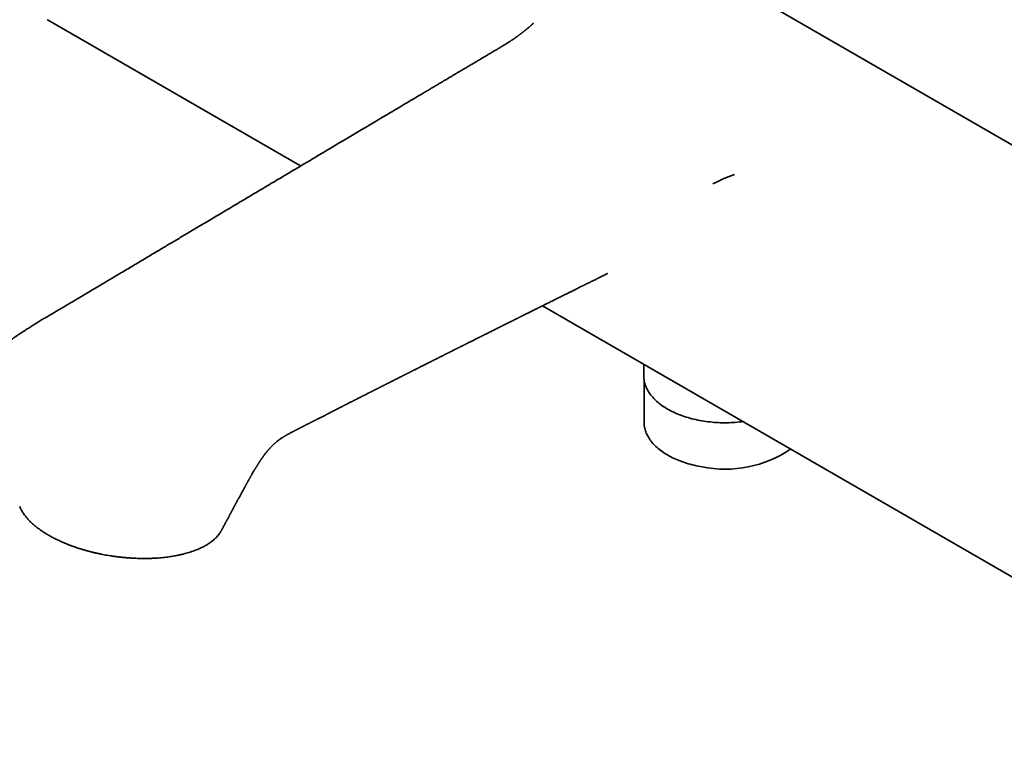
# Model space of a CAD drawing. Header units: millimetres. Extents: x 8 to 935, y 12 to 397.
# Tile 5 of 10: x 664 to 792, y 94 to 190. Entities that reach past the tile are written whole.
import ezdxf

# ---------------------------------------------------------------- set-up
doc = ezdxf.new("R2010")
doc.units = ezdxf.units.MM

msp = doc.modelspace()

# ---------------------------------------------------------------- linework, layer by layer
at = {"color": 7, "linetype": 'Continuous', "lineweight": 35}
for p, q in [((806.82, 165.62), (728.52, 210.82)), ((667.76, 189.9), (700.52, 170.99)), ((725.69, 185.93), (725.69, 185.93)), ((740.32, 157.04), (740.31, 157.03)), ((731.91, 152.86), (833.57, 94.17)), ((745.04, 145.28), (745.04, 143.75)), ((745.07, 143.35), (745.07, 137.77)), ((699.61, 136.58), (699.61, 136.58))]:
    msp.add_line(p, q, dxfattribs=at)
at = {"color": 7, "linetype": 'Continuous', "lineweight": 35, "flags": 128}
for points in [[(667.66, 189.95), (667.76, 189.9), (667.76, 189.9)], [(745.04, 143.75), (745.05, 143.59), (745.06, 143.43), (745.08, 143.27), (745.1, 143.11), (745.13, 142.96), (745.17, 142.8), (745.22, 142.64), (745.27, 142.49), (745.33, 142.33), (745.4, 142.18), (745.48, 142.03), (745.56, 141.87), (745.65, 141.72), (745.74, 141.57), (745.84, 141.43), (745.95, 141.28), (746.07, 141.14), (746.19, 140.99), (746.32, 140.85), (746.45, 140.72), (746.59, 140.58), (746.74, 140.45), (746.89, 140.31), (747.05, 140.18), (747.21, 140.06), (747.38, 139.93), (747.56, 139.81), (747.74, 139.69), (747.93, 139.57), (748.12, 139.46), (748.32, 139.35), (748.52, 139.24), (748.72, 139.14), (748.94, 139.04), (749.15, 138.94), (749.37, 138.84), (749.6, 138.75), (749.82, 138.66), (750.06, 138.58), (750.29, 138.5), (750.53, 138.42), (750.78, 138.35), (751.02, 138.28), (751.27, 138.21), (751.52, 138.15), (751.78, 138.09), (752.04, 138.03), (752.3, 137.98), (752.56, 137.93), (752.83, 137.89), (753.09, 137.85), (753.36, 137.82), (753.63, 137.79), (753.9, 137.76), (754.17, 137.74), (754.45, 137.72), (754.72, 137.7), (754.99, 137.69), (755.27, 137.69), (755.54, 137.69), (755.82, 137.69), (756.09, 137.69), (756.37, 137.7), (756.64, 137.72), (756.91, 137.74), (757.19, 137.76), (757.46, 137.79), (757.73, 137.82), (757.93, 137.84)], [(752.59, 131.97), (752.33, 132.02), (752.07, 132.07), (751.81, 132.12), (751.56, 132.18), (751.31, 132.24), (751.06, 132.31), (750.81, 132.38), (750.57, 132.45), (750.33, 132.53), (750.09, 132.61), (749.86, 132.69), (749.63, 132.78), (749.41, 132.87), (749.19, 132.96), (748.97, 133.06), (748.76, 133.16), (748.55, 133.27), (748.35, 133.37), (748.15, 133.48), (747.96, 133.6), (747.77, 133.71), (747.59, 133.83), (747.42, 133.95), (747.25, 134.08), (747.08, 134.2), (746.92, 134.33), (746.77, 134.47), (746.62, 134.6), (746.48, 134.74), (746.35, 134.87), (746.22, 135.01), (746.1, 135.15), (745.98, 135.3), (745.87, 135.44), (745.77, 135.59), (745.68, 135.74), (745.59, 135.89), (745.5, 136.04), (745.43, 136.19), (745.36, 136.35), (745.3, 136.5), (745.25, 136.66), (745.2, 136.81), (745.16, 136.97), (745.13, 137.13), (745.1, 137.28), (745.08, 137.44), (745.07, 137.6), (745.07, 137.76), (745.07, 137.77)]]:
    msp.add_lwpolyline(points, dxfattribs=at)
at = {"color": 7, "linetype": 'Continuous', "lineweight": 35}
msp.add_arc((755.61, 146.73), 15.06, 258.4386, 304.2943, dxfattribs=at)
for points, knots in [([(730.69, 189.49), (730.69, 189.49), (730.69, 189.49), (730.69, 189.49), (730.68, 189.48), (730.67, 189.47), (730.65, 189.44), (730.62, 189.42), (730.59, 189.39), (730.56, 189.36), (730.53, 189.33), (730.5, 189.3), (730.46, 189.26), (730.43, 189.23), (730.39, 189.2), (730.35, 189.17), (730.32, 189.13), (730.28, 189.1), (730.25, 189.07), (730.22, 189.05), (730.19, 189.02), (730.15, 188.99), (730.11, 188.95), (730.06, 188.91), (730.02, 188.87), (729.97, 188.84), (729.94, 188.81), (729.9, 188.78), (729.87, 188.75), (729.84, 188.73), (729.8, 188.7), (729.76, 188.66), (729.72, 188.63), (729.68, 188.6), (729.65, 188.58), (729.61, 188.55), (729.57, 188.52), (729.53, 188.48), (729.48, 188.44), (729.42, 188.39), (729.36, 188.34), (729.31, 188.31), (729.27, 188.28), (729.23, 188.24), (729.18, 188.2), (729.11, 188.16), (729.05, 188.11), (729.01, 188.08), (729, 188.07)], [0, 0, 0, 0, 0.001156, 0.016507, 0.031352, 0.057193, 0.083659, 0.110675, 0.138151, 0.16467, 0.187709, 0.212824, 0.238506, 0.263695, 0.284313, 0.30642, 0.331545, 0.353034, 0.372476, 0.389106, 0.405104, 0.423679, 0.449864, 0.47687, 0.501702, 0.523472, 0.542171, 0.558673, 0.577914, 0.594477, 0.613021, 0.633559, 0.655452, 0.674053, 0.688429, 0.704551, 0.724694, 0.74755, 0.770042, 0.803171, 0.833034, 0.858017, 0.871431, 0.890175, 0.914289, 0.943791, 0.978701, 1, 1, 1, 1]), ([(729, 188.07), (728.98, 188.05), (728.95, 188.03), (728.9, 187.99), (728.86, 187.96), (728.82, 187.93), (728.77, 187.9), (728.71, 187.85), (728.64, 187.8), (728.57, 187.75), (728.51, 187.71), (728.46, 187.67), (728.41, 187.64), (728.35, 187.6), (728.29, 187.55), (728.2, 187.5), (728.11, 187.43), (728, 187.36), (727.88, 187.28), (727.74, 187.19), (727.58, 187.09), (727.42, 186.98), (727.23, 186.86), (727.04, 186.74), (726.83, 186.61), (726.61, 186.48), (726.39, 186.35), (726.16, 186.21), (725.92, 186.07), (725.76, 185.97), (725.69, 185.93)], [0, 0, 0, 0, 0.015933, 0.034504, 0.049911, 0.06219, 0.073881, 0.098322, 0.124147, 0.145698, 0.165337, 0.182477, 0.196914, 0.214162, 0.235491, 0.260933, 0.290506, 0.324224, 0.36209, 0.404091, 0.450194, 0.500345, 0.554456, 0.612404, 0.674024, 0.735291, 0.7994, 0.866068, 0.934953, 1, 1, 1, 1]), ([(725.69, 185.93), (725.67, 185.92), (725.48, 185.8), (725.11, 185.59), (724.59, 185.28), (724.09, 184.98), (723.6, 184.69), (723.13, 184.41), (722.66, 184.14), (722.21, 183.87), (721.76, 183.6), (721.32, 183.34), (720.89, 183.09), (720.48, 182.85), (720.09, 182.61), (719.71, 182.39), (719.34, 182.17), (718.99, 181.96), (718.66, 181.76), (718.33, 181.57), (718.03, 181.39), (717.74, 181.22), (717.48, 181.06), (717.23, 180.91), (716.99, 180.77), (716.76, 180.64), (716.29, 180.36), (715.58, 179.94), (714.62, 179.37), (713.66, 178.79), (712.68, 178.21), (709.07, 176.07), (704.14, 173.14), (699.22, 170.21), (696.92, 168.84), (695.95, 168.27), (694.99, 167.7), (694.03, 167.13), (693.08, 166.56), (692.14, 166), (691.2, 165.44), (690.27, 164.89), (689.35, 164.34), (688.43, 163.79), (687.63, 163.32), (686.94, 162.91), (686.36, 162.56), (685.78, 162.22), (685.19, 161.87), (684.59, 161.51), (683.99, 161.15), (683.37, 160.79), (682.74, 160.41), (682.1, 160.03), (681.44, 159.64), (680.77, 159.24), (680.08, 158.83), (679.38, 158.41), (678.67, 157.99), (677.94, 157.56), (676.69, 156.81), (674.9, 155.75), (672.58, 154.38), (670.25, 152.99), (668.59, 152.01), (667.62, 151.44), (667.34, 151.27), (667.06, 151.11), (666.78, 150.94), (666.51, 150.78), (666.23, 150.61), (665.96, 150.44), (665.68, 150.26), (665.42, 150.09), (665.17, 149.93), (664.94, 149.77), (664.71, 149.63), (664.5, 149.49), (664.29, 149.36), (664.11, 149.23), (663.93, 149.12), (663.77, 149.02), (663.63, 148.92), (663.5, 148.84), (663.41, 148.77), (663.35, 148.73), (663.31, 148.7), (663.27, 148.67), (663.24, 148.65), (663.2, 148.62), (663.15, 148.59), (663.11, 148.55), (663.05, 148.51), (663, 148.47), (662.94, 148.43), (662.87, 148.37), (662.8, 148.32), (662.74, 148.27), (662.69, 148.23), (662.65, 148.21), (662.63, 148.18), (662.6, 148.16), (662.58, 148.15), (662.56, 148.13), (662.53, 148.1), (662.49, 148.07), (662.44, 148.03), (662.36, 147.96), (662.25, 147.88), (662.13, 147.77), (662.03, 147.67), (661.93, 147.59), (661.84, 147.51), (661.76, 147.42), (661.67, 147.34), (661.58, 147.25), (661.51, 147.18), (661.45, 147.12), (661.4, 147.07), (661.35, 147.01), (661.28, 146.94), (661.21, 146.86), (661.12, 146.76), (661.02, 146.65), (660.94, 146.55), (660.87, 146.47), (660.82, 146.42), (660.78, 146.37), (660.75, 146.32), (660.72, 146.28), (660.69, 146.25), (660.68, 146.23), (660.66, 146.21), (660.64, 146.19), (660.62, 146.16), (660.6, 146.13), (660.57, 146.09), (660.53, 146.04), (660.49, 145.98), (660.44, 145.91), (660.38, 145.84), (660.33, 145.76), (660.29, 145.69), (660.25, 145.63), (660.21, 145.58), (660.18, 145.54), (660.16, 145.5), (660.14, 145.47), (660.12, 145.43), (660.09, 145.38), (660.05, 145.33), (660.02, 145.27), (659.98, 145.21), (659.95, 145.15), (659.91, 145.09), (659.88, 145.02), (659.84, 144.96), (659.81, 144.9), (659.78, 144.85), (659.76, 144.8), (659.74, 144.76), (659.72, 144.73), (659.71, 144.7), (659.69, 144.66), (659.67, 144.62), (659.64, 144.56), (659.61, 144.5), (659.59, 144.44), (659.56, 144.38), (659.53, 144.32), (659.5, 144.25), (659.47, 144.19), (659.44, 144.11), (659.41, 144.02), (659.36, 143.9), (659.32, 143.78), (659.28, 143.66), (659.25, 143.57), (659.23, 143.49), (659.2, 143.42), (659.18, 143.34), (659.16, 143.25), (659.13, 143.17), (659.11, 143.09), (659.1, 143.01), (659.08, 142.93), (659.06, 142.86), (659.05, 142.78), (659.03, 142.69), (659.01, 142.6), (659, 142.51), (658.99, 142.42), (658.97, 142.34), (658.96, 142.26), (658.96, 142.19), (658.95, 142.13), (658.94, 142.07), (658.94, 142), (658.93, 141.92), (658.93, 141.85), (658.92, 141.77), (658.92, 141.7), (658.92, 141.62), (658.91, 141.56), (658.91, 141.5), (658.91, 141.45), (658.91, 141.4), (658.91, 141.34), (658.91, 141.27), (658.92, 141.19), (658.92, 141.11), (658.92, 141.03), (658.93, 140.95), (658.93, 140.87), (658.94, 140.78), (658.95, 140.7), (658.96, 140.61), (658.97, 140.52), (658.98, 140.43), (658.99, 140.34), (659, 140.26), (659.02, 140.17), (659.03, 140.1), (659.05, 140.02), (659.06, 139.95), (659.07, 139.88), (659.09, 139.81), (659.11, 139.73), (659.13, 139.65), (659.15, 139.57), (659.17, 139.49), (659.18, 139.43), (659.2, 139.37), (659.21, 139.33), (659.22, 139.28), (659.24, 139.25), (659.25, 139.2), (659.27, 139.14), (659.29, 139.07), (659.31, 139), (659.34, 138.93), (659.35, 138.88), (659.37, 138.83), (659.39, 138.78), (659.4, 138.74), (659.42, 138.71), (659.43, 138.67), (659.45, 138.62), (659.46, 138.58), (659.48, 138.55), (659.48, 138.55)], [0, 0, 0, 0, 0.000744, 0.007843, 0.01476, 0.021495, 0.028048, 0.034419, 0.040609, 0.046616, 0.052715, 0.058614, 0.064314, 0.069814, 0.075114, 0.080215, 0.085116, 0.089818, 0.09432, 0.098622, 0.102725, 0.106628, 0.110126, 0.113446, 0.116591, 0.119681, 0.12278, 0.135452, 0.148275, 0.161248, 0.174373, 0.187639, 0.306369, 0.372859, 0.38592, 0.398944, 0.411828, 0.424567, 0.437416, 0.450113, 0.462667, 0.475138, 0.487536, 0.499859, 0.51211, 0.51985, 0.527561, 0.535321, 0.543242, 0.551326, 0.559423, 0.567678, 0.576088, 0.584656, 0.59356, 0.602627, 0.611858, 0.621252, 0.630808, 0.640528, 0.650384, 0.681331, 0.71245, 0.743741, 0.775203, 0.778952, 0.782703, 0.786456, 0.790213, 0.79395, 0.797573, 0.80168, 0.805608, 0.809352, 0.812908, 0.816343, 0.81958, 0.822625, 0.82547, 0.828113, 0.830571, 0.832856, 0.834827, 0.836637, 0.838281, 0.83888, 0.839453, 0.839999, 0.840519, 0.841077, 0.841754, 0.842429, 0.843192, 0.844043, 0.844982, 0.846008, 0.847122, 0.848246, 0.848843, 0.849363, 0.849807, 0.850172, 0.850478, 0.850822, 0.851305, 0.851927, 0.852688, 0.853587, 0.855775, 0.857779, 0.859601, 0.861238, 0.862693, 0.863972, 0.865794, 0.867426, 0.868867, 0.869712, 0.870628, 0.871644, 0.872808, 0.87412, 0.87601, 0.878019, 0.880146, 0.881124, 0.88212, 0.883028, 0.883806, 0.884453, 0.884969, 0.885353, 0.885606, 0.885961, 0.886427, 0.887006, 0.887696, 0.888492, 0.889298, 0.890678, 0.891982, 0.893211, 0.894364, 0.895417, 0.896314, 0.897054, 0.897523, 0.898015, 0.898638, 0.899393, 0.90028, 0.901273, 0.902285, 0.903287, 0.904277, 0.905276, 0.906263, 0.907238, 0.908161, 0.908933, 0.90955, 0.910011, 0.910414, 0.910981, 0.911713, 0.912611, 0.913595, 0.914529, 0.91541, 0.916536, 0.917563, 0.918537, 0.919481, 0.921148, 0.922975, 0.924912, 0.926894, 0.928118, 0.929236, 0.930376, 0.931596, 0.932872, 0.934179, 0.935434, 0.93662, 0.937711, 0.938756, 0.939869, 0.941236, 0.942636, 0.944057, 0.945399, 0.946587, 0.947668, 0.948743, 0.949569, 0.950423, 0.95144, 0.95264, 0.953709, 0.954811, 0.955896, 0.956956, 0.957923, 0.958753, 0.959445, 0.960106, 0.960852, 0.961958, 0.963189, 0.964371, 0.965539, 0.96662, 0.967737, 0.968918, 0.97009, 0.971337, 0.972575, 0.973933, 0.975242, 0.976358, 0.977435, 0.978645, 0.979612, 0.980591, 0.981581, 0.982671, 0.983636, 0.984697, 0.985844, 0.987042, 0.987947, 0.9887, 0.989306, 0.989853, 0.99037, 0.99086, 0.991737, 0.99279, 0.993956, 0.994701, 0.995444, 0.996168, 0.996814, 0.997334, 0.997764, 0.998262, 0.998894, 0.99972, 1, 1, 1, 1]), ([(699.61, 136.58), (699.61, 136.58), (699.64, 136.59), (699.68, 136.62), (699.75, 136.65), (699.82, 136.69), (699.89, 136.72), (699.94, 136.75), (699.98, 136.77), (700.03, 136.8), (700.09, 136.83), (700.16, 136.86), (700.23, 136.9), (700.3, 136.93), (700.37, 136.97), (700.43, 137), (700.49, 137.03), (700.54, 137.06), (700.58, 137.08), (700.62, 137.1), (700.68, 137.13), (700.74, 137.16), (700.81, 137.2), (700.9, 137.24), (701.01, 137.3), (701.11, 137.35), (701.18, 137.39), (701.23, 137.41), (701.28, 137.44), (701.32, 137.46), (701.36, 137.48), (701.42, 137.51), (701.49, 137.55), (701.58, 137.59), (701.67, 137.63), (701.75, 137.68), (701.83, 137.72), (701.9, 137.75), (701.97, 137.79), (702.02, 137.82), (702.08, 137.84), (702.13, 137.87), (702.2, 137.91), (702.27, 137.94), (702.35, 137.98), (702.43, 138.02), (702.5, 138.06), (702.58, 138.1), (702.68, 138.15), (702.81, 138.22), (702.98, 138.3), (703.14, 138.39), (703.3, 138.47), (703.47, 138.55), (703.61, 138.63), (703.73, 138.69), (703.82, 138.73), (703.9, 138.77), (703.97, 138.81), (704.03, 138.84), (704.08, 138.86), (704.13, 138.89), (704.2, 138.93), (704.28, 138.97), (704.38, 139.02), (704.48, 139.07), (704.58, 139.12), (704.66, 139.16), (704.73, 139.2), (704.78, 139.22), (704.83, 139.25), (704.87, 139.27), (704.93, 139.3), (704.98, 139.33), (705.05, 139.36), (705.11, 139.39), (705.19, 139.43), (705.28, 139.48), (705.37, 139.52), (705.45, 139.56), (705.5, 139.59), (705.55, 139.61), (705.57, 139.63), (705.6, 139.64), (705.63, 139.66), (705.67, 139.68), (705.72, 139.7), (705.8, 139.74), (705.89, 139.79), (706, 139.84), (706.09, 139.89), (706.18, 139.94), (706.26, 139.98), (706.32, 140.01), (706.36, 140.03), (706.39, 140.05), (706.43, 140.06), (706.46, 140.08), (706.51, 140.1), (706.57, 140.13), (706.63, 140.16), (706.69, 140.19), (706.77, 140.24), (706.86, 140.28), (706.96, 140.33), (707.03, 140.37), (707.07, 140.39), (707.12, 140.41), (707.15, 140.43), (707.19, 140.45), (707.22, 140.46), (707.26, 140.48), (707.31, 140.51), (707.37, 140.54), (707.43, 140.57), (707.5, 140.61), (707.56, 140.64), (707.63, 140.67), (707.7, 140.71), (707.76, 140.74), (707.83, 140.77), (707.89, 140.8), (707.94, 140.83), (707.98, 140.85), (708.02, 140.87), (708.06, 140.89), (708.11, 140.92), (708.16, 140.94), (708.23, 140.98), (708.29, 141.01), (708.36, 141.04), (708.44, 141.08), (708.52, 141.12), (708.6, 141.17), (708.68, 141.2), (708.74, 141.24), (708.79, 141.26), (708.82, 141.28), (708.86, 141.3), (708.9, 141.32), (708.94, 141.34), (709.02, 141.38), (709.14, 141.44), (709.26, 141.5), (709.36, 141.55), (709.44, 141.59), (709.51, 141.62), (709.56, 141.65), (709.61, 141.68), (709.64, 141.69), (709.67, 141.71), (709.71, 141.73), (709.76, 141.75), (709.83, 141.79), (709.9, 141.82), (709.97, 141.86), (710.04, 141.9), (710.12, 141.94), (710.2, 141.97), (710.26, 142.01), (710.32, 142.04), (710.37, 142.06), (710.42, 142.08), (710.45, 142.1), (710.49, 142.12), (710.52, 142.14), (710.56, 142.16), (710.62, 142.19), (710.68, 142.22), (710.74, 142.25), (710.81, 142.28), (710.88, 142.32), (710.94, 142.35), (711.01, 142.39), (711.08, 142.42), (711.14, 142.45), (711.2, 142.48), (711.25, 142.51), (711.29, 142.53), (711.33, 142.55), (711.38, 142.57), (711.43, 142.6), (711.5, 142.63), (711.57, 142.67), (711.64, 142.7), (711.71, 142.74), (711.79, 142.78), (711.87, 142.82), (711.95, 142.86), (712.02, 142.9), (712.07, 142.92), (712.11, 142.94), (712.15, 142.96), (712.18, 142.98), (712.22, 143), (712.26, 143.02), (712.31, 143.04), (712.37, 143.07), (712.45, 143.11), (712.55, 143.16), (712.65, 143.22), (712.75, 143.26), (712.83, 143.31), (712.9, 143.34), (712.95, 143.37), (712.99, 143.39), (713.02, 143.4), (713.05, 143.41), (713.08, 143.43), (713.12, 143.45), (713.17, 143.48), (713.23, 143.51), (713.3, 143.54), (713.36, 143.58), (713.43, 143.61), (713.5, 143.64), (713.58, 143.68), (713.67, 143.73), (713.75, 143.77), (713.82, 143.8), (713.87, 143.83), (713.92, 143.86), (713.97, 143.88), (714.02, 143.91), (714.08, 143.94), (714.15, 143.97), (714.23, 144.01), (714.31, 144.05), (714.39, 144.09), (714.47, 144.13), (714.55, 144.17), (714.62, 144.21), (714.68, 144.24), (714.74, 144.27), (714.79, 144.29), (714.85, 144.32), (714.91, 144.36), (714.99, 144.4), (715.08, 144.44), (715.17, 144.49), (715.28, 144.54), (715.41, 144.61), (715.55, 144.68), (715.68, 144.74), (715.81, 144.81), (715.94, 144.87), (716.07, 144.94), (716.2, 145.01), (716.35, 145.08), (716.49, 145.15), (716.62, 145.21), (716.74, 145.28), (716.86, 145.34), (716.99, 145.4), (717.13, 145.47), (717.28, 145.55), (717.41, 145.61), (717.52, 145.67), (717.6, 145.71), (717.68, 145.75), (717.74, 145.78), (717.8, 145.81), (717.88, 145.85), (717.96, 145.89), (718.08, 145.95), (718.2, 146.01), (718.31, 146.06), (718.4, 146.11), (718.48, 146.15), (718.55, 146.19), (718.61, 146.22), (718.66, 146.24), (718.7, 146.26), (718.74, 146.28), (718.77, 146.29), (718.8, 146.31), (718.84, 146.33), (718.89, 146.36), (718.96, 146.39), (719.05, 146.43), (719.15, 146.48), (719.23, 146.53), (719.31, 146.57), (719.37, 146.6), (719.43, 146.63), (719.48, 146.65), (719.53, 146.68), (719.56, 146.69), (719.59, 146.71), (719.62, 146.72), (719.65, 146.74), (719.69, 146.76), (719.75, 146.79), (719.83, 146.83), (719.91, 146.87), (720.01, 146.92), (720.14, 146.98), (720.28, 147.05), (720.4, 147.11), (720.5, 147.16), (720.57, 147.2), (720.64, 147.23), (720.7, 147.26), (720.75, 147.29), (720.79, 147.31), (720.83, 147.33), (720.87, 147.35), (720.92, 147.38), (720.99, 147.41), (721.07, 147.45), (721.16, 147.49), (721.26, 147.54), (721.37, 147.6), (721.48, 147.66), (721.58, 147.7), (721.64, 147.74), (721.7, 147.76), (721.73, 147.78), (721.76, 147.79), (721.78, 147.8), (721.8, 147.81), (721.82, 147.82), (721.84, 147.84), (721.88, 147.86), (721.94, 147.89), (722.02, 147.93), (722.12, 147.97), (722.22, 148.03), (722.33, 148.08), (722.44, 148.14), (722.57, 148.2), (722.73, 148.28), (722.9, 148.36), (723.06, 148.44), (723.21, 148.52), (723.36, 148.6), (723.48, 148.66), (723.58, 148.71), (723.64, 148.74), (723.71, 148.77), (723.77, 148.8), (723.83, 148.83), (723.87, 148.85), (723.91, 148.87), (723.94, 148.89), (723.96, 148.9), (723.98, 148.9), (723.99, 148.91), (724.01, 148.92), (724.03, 148.93), (724.07, 148.95), (724.12, 148.98), (724.2, 149.02), (724.28, 149.06), (724.37, 149.1), (724.47, 149.15), (724.58, 149.21), (724.7, 149.26), (724.82, 149.33), (724.97, 149.4), (725.15, 149.49), (725.37, 149.6), (725.6, 149.71), (725.83, 149.83), (726.02, 149.93), (726.15, 149.99), (726.22, 150.03), (726.28, 150.05), (726.33, 150.08), (726.36, 150.1), (726.39, 150.11), (726.42, 150.13), (726.45, 150.14), (726.5, 150.16), (726.55, 150.19), (726.63, 150.23), (726.72, 150.27), (726.82, 150.32), (726.92, 150.38), (727.03, 150.43), (727.13, 150.48), (727.24, 150.53), (727.4, 150.61), (727.62, 150.72), (727.84, 150.83), (728.01, 150.92), (728.11, 150.97), (728.22, 151.02), (728.32, 151.08), (728.43, 151.13), (728.54, 151.18), (728.63, 151.23), (728.71, 151.27), (728.77, 151.3), (728.82, 151.32), (728.85, 151.34), (728.88, 151.35), (728.9, 151.36), (728.93, 151.38), (728.97, 151.4), (729.02, 151.42), (729.08, 151.45), (729.16, 151.49), (729.25, 151.54), (729.34, 151.58), (729.46, 151.64), (729.61, 151.72), (729.79, 151.8), (729.97, 151.9), (730.15, 151.99), (730.33, 152.07), (730.49, 152.15), (730.64, 152.23), (730.78, 152.3), (730.92, 152.37), (731.04, 152.43), (731.15, 152.48), (731.25, 152.53), (731.34, 152.58), (731.41, 152.61), (731.47, 152.64), (731.5, 152.66), (731.53, 152.67), (731.56, 152.69), (731.61, 152.71), (731.66, 152.74), (731.72, 152.77), (731.79, 152.8), (731.86, 152.83), (731.93, 152.87), (732.03, 152.92), (732.14, 152.98), (732.28, 153.05), (732.47, 153.14), (732.71, 153.26), (733, 153.4), (733.24, 153.52), (733.44, 153.62), (733.57, 153.69), (733.71, 153.76), (733.84, 153.82), (733.95, 153.88), (734.06, 153.93), (734.15, 153.97), (734.22, 154.01), (734.28, 154.04), (734.33, 154.07), (734.38, 154.09), (734.42, 154.11), (734.48, 154.14), (734.56, 154.18), (734.67, 154.23), (734.78, 154.29), (734.91, 154.35), (735.05, 154.42), (735.2, 154.5), (735.34, 154.57), (735.49, 154.64), (735.65, 154.72), (735.82, 154.8), (736, 154.89), (736.2, 154.99), (736.43, 155.11), (736.67, 155.23), (736.87, 155.33), (737.02, 155.4), (737.09, 155.44), (737.16, 155.47), (737.21, 155.5), (737.26, 155.52), (737.29, 155.53), (737.32, 155.55), (737.36, 155.57), (737.41, 155.59), (737.47, 155.63), (737.55, 155.66), (737.64, 155.71), (737.73, 155.75), (737.82, 155.8), (737.95, 155.86), (738.12, 155.95), (738.32, 156.05), (738.52, 156.14), (738.71, 156.24), (738.88, 156.32), (739.03, 156.4), (739.15, 156.46), (739.27, 156.52), (739.4, 156.58), (739.53, 156.65), (739.66, 156.71), (739.78, 156.77), (739.88, 156.82), (739.97, 156.86), (740.04, 156.9), (740.1, 156.93), (740.15, 156.95), (740.18, 156.97), (740.2, 156.98), (740.23, 156.99), (740.26, 157.01), (740.29, 157.02), (740.31, 157.03), (740.32, 157.03)], [0, 0, 0, 0, 0.000239, 0.001679, 0.003622, 0.005418, 0.006972, 0.008282, 0.009348, 0.010462, 0.011935, 0.013751, 0.015677, 0.01734, 0.019028, 0.020727, 0.022212, 0.023404, 0.024307, 0.025368, 0.026646, 0.028141, 0.029852, 0.032361, 0.035073, 0.037988, 0.039431, 0.040777, 0.041943, 0.04293, 0.043739, 0.045295, 0.047159, 0.049275, 0.051494, 0.053806, 0.05569, 0.05752, 0.059151, 0.060582, 0.061814, 0.0632, 0.064806, 0.066631, 0.068618, 0.070572, 0.072477, 0.074333, 0.076145, 0.080342, 0.084388, 0.088326, 0.092372, 0.096568, 0.100952, 0.103107, 0.105324, 0.107456, 0.109316, 0.110585, 0.111748, 0.113055, 0.114533, 0.116941, 0.11949, 0.121994, 0.124453, 0.126854, 0.128139, 0.129376, 0.130564, 0.131704, 0.132939, 0.134368, 0.136012, 0.137724, 0.139326, 0.141909, 0.144137, 0.146043, 0.14771, 0.148481, 0.149189, 0.149833, 0.150583, 0.151587, 0.152844, 0.154352, 0.157173, 0.159783, 0.162184, 0.164375, 0.166326, 0.168003, 0.168863, 0.169629, 0.170331, 0.171225, 0.172392, 0.173815, 0.175392, 0.176939, 0.178454, 0.181335, 0.184087, 0.185382, 0.186551, 0.187593, 0.188509, 0.189299, 0.190025, 0.190936, 0.192201, 0.193727, 0.195381, 0.197034, 0.198686, 0.200339, 0.201991, 0.203642, 0.2053, 0.206763, 0.20803, 0.2091, 0.209974, 0.21091, 0.212098, 0.213538, 0.215162, 0.216825, 0.218524, 0.220259, 0.22235, 0.224483, 0.226424, 0.228064, 0.229122, 0.230001, 0.230767, 0.231696, 0.23282, 0.23414, 0.237609, 0.241306, 0.243241, 0.245205, 0.246966, 0.24847, 0.249473, 0.250317, 0.251024, 0.251835, 0.253147, 0.254751, 0.256519, 0.258336, 0.260203, 0.262119, 0.264085, 0.265644, 0.267072, 0.26834, 0.269447, 0.270393, 0.271179, 0.271927, 0.272991, 0.274307, 0.275864, 0.277495, 0.279133, 0.280779, 0.282433, 0.284095, 0.285844, 0.287486, 0.288929, 0.290172, 0.291217, 0.292075, 0.293091, 0.294421, 0.296065, 0.297885, 0.299678, 0.301443, 0.303485, 0.305488, 0.307447, 0.309234, 0.310383, 0.311407, 0.312306, 0.31308, 0.313832, 0.314834, 0.316111, 0.317665, 0.319324, 0.322136, 0.324754, 0.32718, 0.329393, 0.330852, 0.332136, 0.333246, 0.333819, 0.334384, 0.335128, 0.336067, 0.337438, 0.339074, 0.340733, 0.342311, 0.343808, 0.345224, 0.347703, 0.349887, 0.351825, 0.353589, 0.354854, 0.356011, 0.357084, 0.358333, 0.359871, 0.361675, 0.36368, 0.365674, 0.367639, 0.369574, 0.37148, 0.373219, 0.374796, 0.376212, 0.377474, 0.37882, 0.38036, 0.382423, 0.384687, 0.386914, 0.389081, 0.392801, 0.396277, 0.399483, 0.402674, 0.405628, 0.408804, 0.412249, 0.415907, 0.419376, 0.422578, 0.425547, 0.42841, 0.431581, 0.434999, 0.438671, 0.44254, 0.444644, 0.446737, 0.448612, 0.450254, 0.451667, 0.453094, 0.455507, 0.458242, 0.461264, 0.464568, 0.46641, 0.468328, 0.470119, 0.471647, 0.47291, 0.47391, 0.47459, 0.475287, 0.476154, 0.477189, 0.478393, 0.479767, 0.482193, 0.484658, 0.487127, 0.488612, 0.490098, 0.491586, 0.492984, 0.494133, 0.495014, 0.49565, 0.496145, 0.496714, 0.497955, 0.499464, 0.50124, 0.503284, 0.505587, 0.508862, 0.512394, 0.516185, 0.517885, 0.519632, 0.521384, 0.522898, 0.524136, 0.525092, 0.525999, 0.526945, 0.52793, 0.529787, 0.531769, 0.533905, 0.536276, 0.539216, 0.542456, 0.544274, 0.546, 0.547378, 0.548196, 0.548809, 0.549233, 0.549672, 0.550189, 0.550784, 0.551456, 0.553087, 0.555047, 0.557339, 0.559961, 0.562732, 0.565413, 0.568003, 0.572514, 0.576716, 0.580609, 0.584227, 0.587898, 0.591708, 0.593243, 0.594799, 0.596376, 0.597971, 0.599407, 0.600595, 0.601499, 0.602178, 0.602631, 0.602961, 0.603358, 0.603826, 0.604364, 0.604975, 0.606484, 0.608306, 0.610442, 0.612613, 0.615035, 0.617707, 0.620573, 0.623559, 0.626665, 0.631641, 0.636898, 0.642437, 0.648258, 0.654362, 0.656248, 0.657893, 0.659292, 0.660445, 0.661353, 0.662015, 0.662528, 0.66341, 0.664517, 0.665849, 0.667405, 0.669762, 0.672354, 0.674933, 0.677496, 0.680043, 0.682573, 0.685087, 0.691915, 0.698703, 0.701271, 0.703853, 0.706448, 0.709056, 0.711677, 0.714312, 0.716834, 0.718507, 0.719939, 0.721131, 0.722081, 0.722555, 0.723062, 0.72376, 0.724651, 0.725735, 0.727391, 0.72936, 0.731609, 0.733876, 0.736103, 0.74036, 0.744463, 0.749145, 0.753606, 0.757847, 0.761765, 0.765472, 0.76897, 0.772234, 0.775205, 0.777877, 0.78025, 0.782376, 0.784186, 0.785681, 0.786414, 0.78704, 0.787772, 0.78874, 0.790049, 0.79158, 0.793206, 0.794924, 0.796733, 0.798634, 0.801806, 0.805205, 0.808814, 0.815538, 0.822591, 0.829973, 0.833238, 0.836563, 0.839936, 0.843092, 0.845926, 0.848438, 0.850627, 0.85235, 0.853801, 0.855055, 0.856207, 0.857259, 0.858308, 0.860486, 0.862985, 0.865807, 0.86895, 0.872416, 0.876205, 0.879438, 0.882964, 0.886784, 0.890899, 0.89531, 0.900016, 0.905639, 0.911635, 0.918004, 0.920151, 0.922033, 0.923637, 0.924962, 0.926008, 0.926775, 0.927306, 0.928284, 0.929551, 0.931106, 0.932951, 0.935085, 0.937373, 0.939631, 0.941858, 0.946897, 0.951772, 0.956483, 0.961141, 0.966023, 0.968868, 0.971788, 0.974784, 0.977855, 0.981002, 0.984225, 0.987412, 0.98967, 0.991664, 0.993395, 0.994862, 0.996065, 0.996762, 0.997325, 0.997812, 0.998514, 0.999467, 1, 1, 1, 1]), ([(693.67, 130.06), (693.68, 130.09), (693.72, 130.16), (693.78, 130.27), (693.84, 130.37), (693.89, 130.46), (693.93, 130.53), (693.96, 130.59), (693.99, 130.64), (694.02, 130.69), (694.05, 130.75), (694.09, 130.82), (694.14, 130.91), (694.21, 131.02), (694.29, 131.17), (694.38, 131.31), (694.45, 131.44), (694.51, 131.54), (694.56, 131.61), (694.59, 131.68), (694.63, 131.73), (694.66, 131.78), (694.68, 131.81), (694.7, 131.85), (694.72, 131.88), (694.74, 131.92), (694.78, 131.97), (694.82, 132.04), (694.87, 132.12), (694.92, 132.2), (694.97, 132.29), (695.03, 132.37), (695.08, 132.45), (695.13, 132.53), (695.17, 132.6), (695.22, 132.66), (695.26, 132.73), (695.31, 132.8), (695.35, 132.86), (695.38, 132.91), (695.41, 132.96), (695.44, 132.99), (695.46, 133.02), (695.47, 133.05), (695.5, 133.08), (695.53, 133.13), (695.58, 133.19), (695.62, 133.25), (695.67, 133.32), (695.71, 133.38), (695.76, 133.44), (695.81, 133.51), (695.86, 133.58), (695.93, 133.67), (696.02, 133.78), (696.1, 133.88), (696.18, 133.99), (696.27, 134.08), (696.34, 134.18), (696.41, 134.25), (696.46, 134.31), (696.51, 134.36), (696.56, 134.42), (696.62, 134.48), (696.68, 134.55), (696.74, 134.61), (696.8, 134.67), (696.85, 134.72), (696.91, 134.77), (696.95, 134.82), (696.99, 134.85), (697.02, 134.88), (697.04, 134.9), (697.06, 134.92), (697.09, 134.95), (697.13, 134.98), (697.22, 135.06), (697.35, 135.18), (697.52, 135.31), (697.67, 135.43), (697.82, 135.54), (697.96, 135.64), (698.08, 135.72), (698.16, 135.77), (698.21, 135.8), (698.26, 135.84), (698.31, 135.87), (698.37, 135.9), (698.43, 135.94), (698.52, 135.99), (698.62, 136.05), (698.73, 136.12), (698.83, 136.17), (698.93, 136.23), (699.02, 136.27), (699.1, 136.31), (699.18, 136.36), (699.27, 136.4), (699.36, 136.45), (699.45, 136.5), (699.53, 136.54), (699.59, 136.57), (699.61, 136.58)], [0, 0, 0, 0, 0.010323, 0.023281, 0.034647, 0.044399, 0.052511, 0.058959, 0.063722, 0.06905, 0.07532, 0.082597, 0.090427, 0.104829, 0.119804, 0.135388, 0.151554, 0.160168, 0.167895, 0.174715, 0.180614, 0.185578, 0.189599, 0.19267, 0.195889, 0.20046, 0.206398, 0.213723, 0.222452, 0.231969, 0.241584, 0.251296, 0.261105, 0.26905, 0.277056, 0.285123, 0.293251, 0.301383, 0.308675, 0.31483, 0.320282, 0.324345, 0.327041, 0.33007, 0.334457, 0.340965, 0.349019, 0.357342, 0.36565, 0.373942, 0.382217, 0.390473, 0.398711, 0.413373, 0.428002, 0.442651, 0.457319, 0.472005, 0.486508, 0.498124, 0.506818, 0.51426, 0.523245, 0.533599, 0.544466, 0.555726, 0.564849, 0.574212, 0.583779, 0.592205, 0.59882, 0.602951, 0.606112, 0.610006, 0.614918, 0.620846, 0.627752, 0.660688, 0.68614, 0.710459, 0.733946, 0.757097, 0.779927, 0.788952, 0.797268, 0.804559, 0.811519, 0.819913, 0.829826, 0.841251, 0.858412, 0.874559, 0.889523, 0.903312, 0.915932, 0.92739, 0.938689, 0.951945, 0.963773, 0.976837, 0.991126, 1, 1, 1, 1]), ([(690.25, 123.72), (690.26, 123.75), (690.29, 123.8), (690.32, 123.87), (690.35, 123.92), (690.37, 123.95), (690.38, 123.98), (690.4, 124), (690.41, 124.03), (690.43, 124.06), (690.45, 124.1), (690.47, 124.14), (690.49, 124.18), (690.52, 124.23), (690.54, 124.28), (690.56, 124.32), (690.58, 124.35), (690.6, 124.38), (690.62, 124.42), (690.64, 124.46), (690.67, 124.51), (690.7, 124.57), (690.73, 124.63), (690.77, 124.7), (690.81, 124.78), (690.85, 124.85), (690.88, 124.92), (690.92, 124.98), (690.95, 125.04), (690.99, 125.11), (691.03, 125.2), (691.1, 125.33), (691.17, 125.45), (691.22, 125.54), (691.25, 125.59), (691.27, 125.64), (691.3, 125.69), (691.32, 125.74), (691.36, 125.8), (691.39, 125.86), (691.43, 125.93), (691.47, 126.01), (691.51, 126.08), (691.54, 126.14), (691.56, 126.19), (691.58, 126.22), (691.61, 126.27), (691.63, 126.32), (691.66, 126.37), (691.69, 126.42), (691.72, 126.47), (691.74, 126.51), (691.76, 126.56), (691.79, 126.6), (691.81, 126.64), (691.83, 126.69), (691.86, 126.74), (691.89, 126.8), (691.93, 126.86), (691.96, 126.92), (691.99, 126.97), (692.02, 127.03), (692.04, 127.08), (692.07, 127.12), (692.09, 127.16), (692.11, 127.2), (692.14, 127.25), (692.17, 127.31), (692.21, 127.39), (692.26, 127.49), (692.32, 127.59), (692.37, 127.69), (692.42, 127.78), (692.48, 127.88), (692.54, 128), (692.62, 128.13), (692.7, 128.3), (692.79, 128.46), (692.88, 128.63), (692.97, 128.79), (693.05, 128.93), (693.12, 129.07), (693.19, 129.19), (693.25, 129.31), (693.31, 129.41), (693.35, 129.49), (693.39, 129.56), (693.43, 129.63), (693.47, 129.7), (693.51, 129.78), (693.56, 129.86), (693.61, 129.95), (693.64, 130.02), (693.66, 130.05), (693.67, 130.06)], [0, 0, 0, 0, 0.013002, 0.023651, 0.031578, 0.036668, 0.039944, 0.043774, 0.048327, 0.053604, 0.059374, 0.065396, 0.071671, 0.079917, 0.088142, 0.094766, 0.099635, 0.103636, 0.109534, 0.11635, 0.124088, 0.132982, 0.143151, 0.154597, 0.166723, 0.178661, 0.188907, 0.198917, 0.20879, 0.218699, 0.228671, 0.25305, 0.279028, 0.287641, 0.295904, 0.303635, 0.310833, 0.318316, 0.327567, 0.338035, 0.347794, 0.361387, 0.372879, 0.382499, 0.390298, 0.394668, 0.400982, 0.409324, 0.418375, 0.426596, 0.433985, 0.440541, 0.448202, 0.4543, 0.460402, 0.468574, 0.476718, 0.486042, 0.495396, 0.504585, 0.513607, 0.522464, 0.530585, 0.536928, 0.542786, 0.54939, 0.557359, 0.566683, 0.577025, 0.594013, 0.611725, 0.625493, 0.639833, 0.655671, 0.671224, 0.69728, 0.720965, 0.747633, 0.774445, 0.799994, 0.823763, 0.842778, 0.862966, 0.884153, 0.897133, 0.910444, 0.922502, 0.932477, 0.942387, 0.954757, 0.968895, 0.982749, 0.996194, 1, 1, 1, 1]), ([(664.08, 126.84), (664.08, 126.83), (664.11, 126.75), (664.17, 126.6), (664.28, 126.39), (664.39, 126.2), (664.51, 126), (664.64, 125.8), (664.78, 125.61), (664.93, 125.43), (665.07, 125.26), (665.22, 125.1), (665.37, 124.94), (665.52, 124.79), (665.67, 124.65), (665.82, 124.52), (665.97, 124.39), (666.13, 124.25), (666.31, 124.12), (666.49, 123.98), (666.68, 123.84), (666.88, 123.7), (667.1, 123.55), (667.33, 123.4), (667.57, 123.25), (667.74, 123.15), (667.82, 123.11)], [0, 0, 0, 0, 0.003959, 0.0623, 0.112706, 0.163112, 0.213704, 0.264296, 0.313072, 0.361892, 0.403724, 0.445556, 0.487493, 0.52943, 0.564629, 0.599827, 0.635089, 0.670351, 0.709181, 0.748011, 0.786926, 0.825841, 0.869321, 0.912801, 0.956401, 1, 1, 1, 1]), ([(667.82, 123.11), (667.92, 123.05), (668.1, 122.95), (668.38, 122.8), (668.65, 122.66), (668.91, 122.53), (669.18, 122.4), (669.46, 122.27), (669.76, 122.14), (670.06, 122.01), (670.38, 121.89), (670.72, 121.76), (671.1, 121.62), (671.53, 121.47), (671.97, 121.33), (672.43, 121.19), (672.89, 121.06), (673.33, 120.95), (673.78, 120.84), (674.22, 120.74), (674.64, 120.65), (675.04, 120.57), (675.44, 120.5), (675.88, 120.43), (676.35, 120.36), (676.85, 120.29), (677.33, 120.24), (677.8, 120.19), (678.27, 120.16), (678.71, 120.13), (679.14, 120.11), (679.54, 120.09), (679.94, 120.09), (680.37, 120.09), (680.83, 120.09), (681.3, 120.11), (681.76, 120.13), (682.2, 120.16), (682.63, 120.2), (683.04, 120.25), (683.42, 120.3), (683.77, 120.35), (684.13, 120.41), (684.5, 120.48), (684.89, 120.56), (685.29, 120.66), (685.67, 120.76), (686.03, 120.86), (686.38, 120.97), (686.7, 121.09), (687, 121.2), (687.27, 121.31), (687.53, 121.43), (687.78, 121.55), (688.02, 121.68), (688.24, 121.8), (688.44, 121.92), (688.62, 122.03), (688.79, 122.15), (688.95, 122.27), (689.09, 122.38), (689.22, 122.48), (689.34, 122.59), (689.47, 122.71), (689.59, 122.83), (689.7, 122.95), (689.81, 123.08), (689.94, 123.23), (690.07, 123.42), (690.18, 123.59), (690.23, 123.7), (690.25, 123.72)], [0, 0, 0, 0, 0.013863, 0.027738, 0.039627, 0.051516, 0.063435, 0.075354, 0.088322, 0.10129, 0.114298, 0.127306, 0.143439, 0.159591, 0.177537, 0.195508, 0.212022, 0.228536, 0.245131, 0.261726, 0.276064, 0.290403, 0.304794, 0.319185, 0.337139, 0.355119, 0.37164, 0.388162, 0.404765, 0.421368, 0.435715, 0.450061, 0.46446, 0.478859, 0.496792, 0.51475, 0.531252, 0.547753, 0.564335, 0.580917, 0.595242, 0.609567, 0.623945, 0.638324, 0.65624, 0.674182, 0.690668, 0.707154, 0.723712, 0.74027, 0.754578, 0.768885, 0.783252, 0.797619, 0.811496, 0.825384, 0.837285, 0.849186, 0.861118, 0.873049, 0.883063, 0.893077, 0.903109, 0.91314, 0.924187, 0.935234, 0.946306, 0.957377, 0.975312, 0.993273, 1, 1, 1, 1])]:
    msp.add_open_spline(points, degree=3, knots=knots, dxfattribs=at)
msp.add_open_spline([(756.82, 169.87), (755.9, 169.59), (754.96, 169.19), (754.01, 168.66)], degree=3, dxfattribs=at)

doc.saveas('drawing.dxf')
